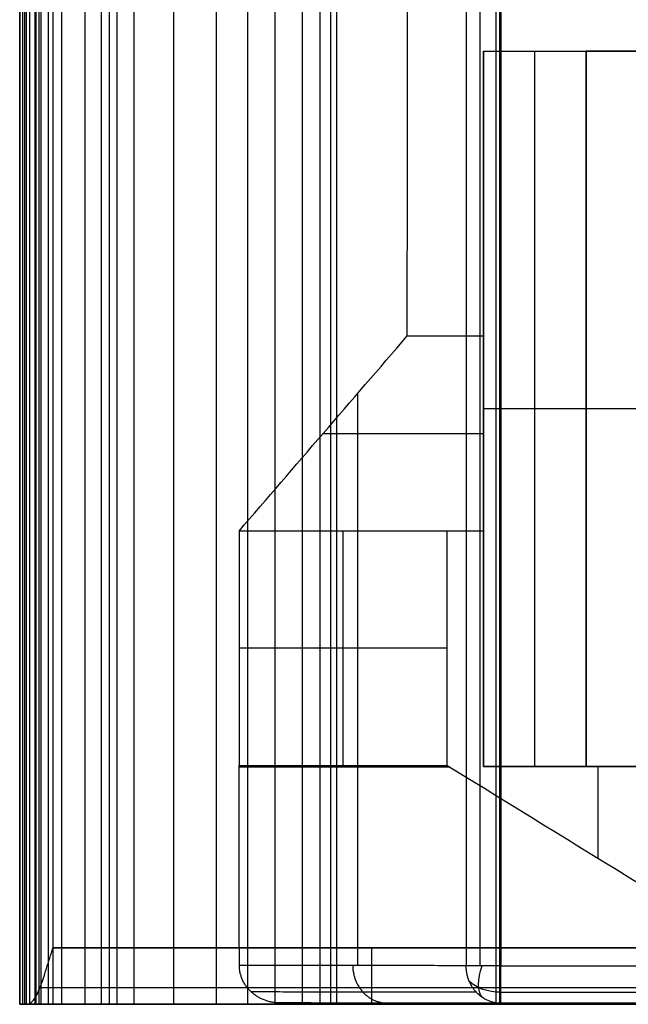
# Model space of a CAD drawing. Header units: millimetres. Extents: x -2518 to 1282, y -1102 to -49.
# Tile 1 of 154: x -2518 to -2356, y -1099 to -837. Entities that reach past the tile are written whole.
import ezdxf

# ---------------------------------------------------------------- set-up
doc = ezdxf.new("R2010")
doc.units = ezdxf.units.MM
doc.layers.add('patt2$Calque 20', color=7, linetype='Continuous', true_color=0xf24ad7)
doc.layers.add('patt2$SOLIDEE', color=7, linetype='Continuous', true_color=0x3100ff)

msp = doc.modelspace()

# ---------------------------------------------------------------- linework, layer by layer
at = {"layer": 'patt2$Calque 20'}
for p, q in [((-2399.51, -178, -201.83), (-2399.51, -1089.12, -201.83)), ((-2390.24, -178, -195.59), (-2390.24, -1089.12, -195.59)), ((-2394.85, -1036.06, -240.39), (-2394.85, -845.39, -240.39)), ((-2381.21, -1036.06, -240.39), (-2381.21, -845.39, -240.39)), ((-2367.57, -1036.06, -240.29), (-2367.57, -845.39, -240.29)), ((-2367.57, -845.39, -240.29), (-2367.57, -845.39, -240.39)), ((-2367.57, -845.39, -240.29), (-2230.28, -845.39, -240.29)), ((-2230.34, -845.39, -240.34), (-2367.57, -845.39, -240.34)), ((-2367.57, -845.39, -240.34), (-2367.57, -1036.06, -240.34)), ((-2415.19, -921.26, -240.46), (-2394.85, -921.26, -240.46)), ((-2428.5, -936.7, -273.24), (-2428.5, -1089.09, -273.24)), ((-2394.85, -940.72, -281.78), (-2394.85, -940.72, -240.39)), ((-2367.57, -940.72, -240.39), (-2394.85, -940.72, -240.39)), ((-2230.28, -940.72, -240.29), (-2367.57, -940.72, -240.29)), ((-2367.57, -940.72, -240.39), (-2367.57, -940.72, -240.29)), ((-2394.85, -947.25, -295.63), (-2394.85, -1036.06, -295.63)), ((-2394.85, -947.33, -295.81), (-2437.66, -947.33, -295.81)), ((-2432.3, -1035.73, -350.9), (-2432.3, -973.28, -350.9)), ((-2404.57, -1004.5, -350.9), (-2460.02, -1004.5, -350.9)), ((-2403.76, -1036.23, -350.89), (-2460.02, -1036.23, -350.89)), ((-2394.85, -1036.06, -240.39), (-2394.85, -1036.06, -350.87)), ((-2367.57, -1036.06, -240.39), (-2394.85, -1036.06, -240.39)), ((-2394.85, -1036.06, -295.63), (-2259.82, -1036.06, -295.63)), ((-2367.57, -1036.06, -240.29), (-2367.57, -1036.06, -240.39)), ((-2230.28, -1036.06, -240.29), (-2367.57, -1036.06, -240.29)), ((-2367.57, -1036.06, -240.34), (-2230.34, -1036.06, -240.34)), ((-2364.39, -1036.06, -350.79), (-2364.39, -1060.47, -350.79)), ((-2390.24, -1089.12, -195.59), (-1479.07, -1089.12, -195.59)), ((-2449.12, -1099.05, -350.64), (-2301.73, -1099.05, -350.64)), ((-2252.54, -1099.09, -272.92), (-2417.58, -1099.09, -272.92)), ((-2390.24, -1099.12, -205.59), (-1479.07, -1099.12, -205.59))]:
    msp.add_line(p, q, dxfattribs=at)
at = {"layer": 'patt2$Calque 20', "extrusion": (-0.803791, 0.367313, -0.467976)}
msp.add_arc((1984.06, 623.85, 1617.42), 10, 13.3182, 77.9311, dxfattribs=at)
at = {"layer": 'patt2$Calque 20', "extrusion": (-1, 0, 0)}
msp.add_arc((1089.12, -205.59, 2390.24), 10, 359.972, 90, dxfattribs=at)
at = {"layer": 'patt2$Calque 20', "extrusion": (0, -0.786631, -0.617424)}
msp.add_arc((-2390.24, 510.73, 984.87), 9.93, 90, 147.8861, dxfattribs=at)
at = {"layer": 'patt2$Calque 20'}
for points, degree in [([(-2395.83, -178, -197.29), (-2395.83, -633.56, -197.29), (-2395.83, -1089.12, -197.29)], 2), ([(-2415.19, -921.26, -240.46), (-2415.12, -727.01, -240.27), (-2415.04, -532.77, -240.08), (-2414.96, -338.52, -239.89)], 3), ([(-2394.85, -845.39, -240.39), (-2394.85, -883.32, -240.42), (-2394.85, -921.26, -240.46)], 2), ([(-2394.85, -845.39, -240.39), (-2381.21, -845.39, -240.39), (-2367.57, -845.39, -240.39)], 2), ([(-2367.57, -845.39, -240.39), (-2298.98, -845.39, -240.39), (-2230.39, -845.39, -240.39)], 2), ([(-2367.57, -1036.06, -240.39), (-2367.57, -940.72, -240.39), (-2367.57, -845.39, -240.39)], 2), ([(-2460.02, -973.28, -350.9), (-2445.08, -955.94, -314.08), (-2430.14, -938.6, -277.27), (-2415.19, -921.26, -240.46)], 3), ([(-2394.85, -921.26, -240.46), (-2394.85, -947.27, -295.67), (-2394.85, -973.27, -350.87)], 2), ([(-2404.57, -973.28, -350.9), (-2432.3, -973.28, -350.9), (-2460.02, -973.28, -350.9)], 2), ([(-2460.02, -973.28, -350.9), (-2460.02, -1004.5, -350.9), (-2460.02, -1035.73, -350.9)], 2), ([(-2394.85, -973.27, -350.87), (-2398.09, -973.28, -350.88), (-2401.33, -973.28, -350.89), (-2404.57, -973.28, -350.9)], 3), ([(-2404.57, -1035.73, -350.9), (-2404.57, -1004.5, -350.9), (-2404.57, -973.28, -350.9)], 2), ([(-2394.85, -973.27, -350.87), (-2394.85, -1004.66, -350.87), (-2394.85, -1036.06, -350.87)], 2), ([(-2460.02, -1035.73, -350.9), (-2432.3, -1035.73, -350.9), (-2404.57, -1035.73, -350.9)], 2), ([(-2459.94, -1089.05, -350.68), (-2459.97, -1071.27, -350.75), (-2460, -1053.5, -350.82), (-2460.02, -1035.73, -350.9)], 3), ([(-2404.57, -1035.73, -350.9), (-2370.29, -1056.83, -350.81), (-2336.01, -1077.94, -350.72), (-2301.73, -1099.05, -350.64)], 3), ([(-2394.85, -1036.06, -350.87), (-2381.21, -1036.06, -350.84), (-2367.57, -1036.06, -350.8)], 2), ([(-2230.39, -1036.06, -240.39), (-2298.98, -1036.06, -240.39), (-2367.57, -1036.06, -240.39)], 2), ([(-2367.57, -1036.06, -350.8), (-2318.14, -1036.06, -350.68), (-2268.71, -1036.06, -350.55)], 2), ([(-2399.51, -1089.12, -201.83), (-2429.72, -1089.09, -276.25), (-2459.94, -1089.05, -350.68)], 2), ([(-2396.8, -1096.19, -202.93), (-2426.78, -1096.16, -276.79), (-2456.76, -1096.12, -350.65)], 2), ([(-2390.24, -1096.19, -198.52), (-1934.66, -1096.19, -198.52), (-1479.07, -1096.19, -198.52)], 2), ([(-2390.24, -1099.12, -205.59), (-2419.68, -1099.09, -278.12), (-2449.12, -1099.05, -350.64)], 2)]:
    msp.add_open_spline(points, degree=degree, dxfattribs=at)
msp.add_open_spline([(-2449.12, -1099.05, -350.64), (-2449.43, -1099.05, -350.64), (-2450.05, -1099.03, -350.64), (-2450.98, -1098.91, -350.64), (-2451.93, -1098.72, -350.64), (-2452.87, -1098.44, -350.64), (-2453.81, -1098.08, -350.64), (-2454.71, -1097.62, -350.64), (-2455.58, -1097.09, -350.65), (-2456.39, -1096.47, -350.65), (-2457.14, -1095.78, -350.65), (-2457.8, -1095.03, -350.65), (-2458.39, -1094.23, -350.66), (-2458.88, -1093.39, -350.66), (-2459.27, -1092.53, -350.66), (-2459.58, -1091.65, -350.67), (-2459.79, -1090.77, -350.67), (-2459.91, -1089.9, -350.67), (-2459.94, -1089.33, -350.68), (-2459.94, -1089.05, -350.68)], degree=3, knots=[-16.342125, -16.342125, -16.342125, -16.342125, -15.429339, -14.488295, -13.522434, -12.535858, -11.533233, -10.51965, -9.500447, -8.481007, -7.466561, -6.461997, -5.471715, -4.499528, -3.548611, -2.621507, -1.720163, -0.846003, 0, 0, 0, 0], dxfattribs=at)
for points, weights in [([(-2429.72, -1089.09, -276.25), (-2429.72, -1099.09, -276.26), (-2420.46, -1099.09, -280.02)], [1, 0.707041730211, 1]), ([(-2390.24, -1099.12, -205.59), (-2399.51, -1099.12, -201.83), (-2399.51, -1089.12, -201.83)], [1, 0.707041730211, 1]), ([(-2390.24, -1089.12, -195.59), (-2396.98, -1089.12, -195.59), (-2399.51, -1089.12, -201.83)], [1, 0.829500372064, 1])]:
    msp.add_rational_spline(points, weights, degree=2, dxfattribs=at)
at = {"layer": 'patt2$SOLIDEE'}
for points, degree in [([(-2518.47, -1099.37, 350.56), (-2518.47, -664.37, 350.56), (-2518.47, -229.37, 350.56)], 2), ([(-2518.47, -229.95, 348.64), (-2518.47, -664.66, 348.64), (-2518.47, -1099.37, 348.64)], 2), ([(-2515.73, -1099.37, 346.47), (-2515.73, -664.99, 346.47), (-2515.73, -230.61, 346.47)], 2), ([(-2514.36, -1099.37, 348.04), (-2514.36, -664.75, 348.04), (-2514.36, -230.13, 348.04)], 2), ([(-2514.04, -1099.37, 349.6), (-2514.04, -664.52, 349.6), (-2514.04, -229.66, 349.6)], 2), ([(-2512.73, -1099.37, 349.19), (-2512.73, -664.58, 349.19), (-2512.73, -229.79, 349.19)], 2), ([(-2509.6, -229.37, 350.56), (-2509.6, -656.87, 350.56), (-2509.6, -1084.37, 350.56)], 2), ([(-2517.63, -1099.37, 340.58), (-2517.63, -665.88, 340.58), (-2517.63, -232.39, 340.58)], 2), ([(-2517.1, -1099.37, 343.73), (-2517.1, -665.4, 343.73), (-2517.1, -231.43, 343.73)], 2), ([(-2516.64, -1099.37, 335.84), (-2516.64, -666.59, 335.84), (-2516.64, -233.82, 335.84)], 2), ([(-2513.31, -1099.37, 325.82), (-2513.31, -668.11, 325.82), (-2513.31, -236.85, 325.82)], 2), ([(-2510.8, -1099.37, 318.45), (-2510.8, -669.22, 318.45), (-2510.8, -239.07, 318.45)], 2), ([(-2507.21, -1099.37, 307.91), (-2507.21, -670.81, 307.91), (-2507.21, -242.26, 307.91)], 2), ([(-2501.07, -1099.37, 289.88), (-2501.07, -673.54, 289.88), (-2501.07, -247.71, 289.88)], 2), ([(-2496.71, -1099.37, 277.06), (-2496.71, -675.47, 277.06), (-2496.71, -251.58, 277.06)], 2), ([(-2494.53, -1099.37, 270.95), (-2494.53, -676.4, 270.95), (-2494.53, -253.43, 270.95)], 2), ([(-2492.47, -1099.37, 267.12), (-2492.47, -676.98, 267.12), (-2492.47, -254.58, 267.12)], 2), ([(-2487.98, -1099.37, 263.64), (-2487.98, -677.5, 263.64), (-2487.98, -255.63, 263.64)], 2), ([(-2477.39, -1099.37, 257.97), (-2477.39, -678.36, 257.97), (-2477.39, -257.35, 257.97)], 2), ([(-2466.03, -1099.37, 251.96), (-2466.03, -679.27, 251.96), (-2466.03, -259.16, 251.96)], 2), ([(-2457.65, -1099.37, 246.83), (-2457.65, -680.04, 246.83), (-2457.65, -260.71, 246.83)], 2), ([(-2450.41, -1099.37, 240.65), (-2450.41, -680.98, 240.65), (-2450.41, -262.58, 240.65)], 2), ([(-2443.14, -1099.37, 231.93), (-2443.14, -682.29, 231.93), (-2443.14, -265.21, 231.93)], 2), ([(-2438.4, -1099.37, 223.79), (-2438.4, -683.52, 223.79), (-2438.4, -267.67, 223.79)], 2), ([(-2435.57, -1099.37, 216.39), (-2435.57, -684.64, 216.39), (-2435.57, -269.91, 216.39)], 2), ([(-2433.97, -1099.37, 209.21), (-2433.97, -685.72, 209.21), (-2433.97, -272.08, 209.21)], 2), ([(-2391.54, -1099.41, -195.64), (-2391.54, -736.2, -195.64), (-2391.54, -373, -195.64)], 2), ([(-2390.55, -1099.37, -195.64), (-2390.55, -736.16, -195.64), (-2390.55, -372.96, -195.64)], 2), ([(-2509.6, -1084.37, 350.56), (-2456.57, -1084.37, 350.56), (-2403.54, -1084.37, 350.56), (-2350.51, -1084.37, 350.56)], 3), ([(-2350.51, -1084.37, 350.56), (-2403.54, -1084.37, 350.56), (-2456.57, -1084.37, 350.56), (-2509.6, -1084.37, 350.56)], 3), ([(-2509.6, -1084.37, 350.56), (-2509.6, -1091.87, 350.56), (-2509.6, -1099.37, 350.56)], 2), ([(-2341.63, -1094.98, 346.17), (-2398.78, -1094.98, 346.17), (-2455.93, -1094.98, 346.17), (-2513.08, -1094.98, 346.17)], 3), ([(-2518.47, -1099.37, 350.56), (-2518.47, -1099.37, 349.6), (-2518.47, -1099.37, 348.64)], 2), ([(-2518.47, -1099.37, 348.64), (-2514.04, -1099.37, 349.6), (-2509.6, -1099.37, 350.56)], 2), ([(-2509.6, -1099.37, 350.56), (-2514.04, -1099.37, 350.56), (-2518.47, -1099.37, 350.56)], 2), ([(-2332.75, -1099.37, 335.56), (-2394.01, -1099.37, 335.56), (-2455.28, -1099.37, 335.56), (-2516.55, -1099.37, 335.56)], 3), ([(-2341.1, -1099.37, 335.56), (-2399.59, -1099.37, 335.56), (-2458.07, -1099.37, 335.56), (-2516.55, -1099.37, 335.56)], 3), ([(-2262.51, -1099.37, 75.44), (-2341.03, -1099.37, 75.44), (-2419.55, -1099.37, 75.44)], 2), ([(-2391.54, -1099.41, -195.64), (-2292.62, -1099.41, -195.64), (-2193.69, -1099.41, -195.64)], 2), ([(-2390.55, -1099.37, -195.64), (-2292.12, -1099.37, -195.64), (-2193.69, -1099.37, -195.64)], 2)]:
    msp.add_open_spline(points, degree=degree, dxfattribs=at)
for points, knots in [([(-2516.55, -1099.37, 335.56), (-2516.26, -1099.37, 336.45), (-2515.97, -1099.29, 337.36), (-2515.39, -1098.95, 339.22), (-2515.1, -1098.68, 340.16), (-2514.52, -1097.95, 342.01), (-2514.23, -1097.49, 342.91), (-2513.65, -1096.37, 344.63), (-2513.37, -1095.71, 345.44), (-2512.79, -1094.25, 346.9), (-2512.5, -1093.44, 347.56), (-2511.92, -1091.72, 348.68), (-2511.63, -1090.82, 349.14), (-2511.05, -1088.97, 349.88), (-2510.76, -1088.03, 350.14), (-2510.18, -1086.17, 350.49), (-2509.89, -1085.26, 350.56), (-2509.6, -1084.37, 350.56)], [0, 0, 0, 0, 0.87722, 0.87722, 1.754439, 1.754439, 2.631659, 2.631659, 3.508878, 3.508878, 4.386098, 4.386098, 5.263317, 5.263317, 6.140537, 6.140537, 7.017757, 7.017757, 7.017757, 7.017757]), ([(-2509.6, -1099.37, 350.56), (-2511.24, -1099.37, 349.95), (-2512.89, -1099.37, 349.18), (-2514.4, -1099.37, 348.09), (-2515.67, -1099.37, 346.74), (-2517.28, -1099.37, 343.77), (-2517.81, -1099.37, 340.56), (-2517.45, -1099.37, 338.47), (-2516.58, -1099.37, 335.66), (-2516.55, -1099.37, 335.56)], [-589.066204, -589.066204, -589.066204, -589.066204, -563.454629, -537.843055, -512.231481, -486.619907, -461.008333, -435.396759, -434.514008, -434.514008, -434.514008, -434.514008]), ([(-2516.55, -1099.37, 335.56), (-2515.72, -1099.37, 332.89), (-2512.87, -1099.37, 324.54), (-2511, -1099.37, 319.02), (-2507.93, -1099.37, 310.02), (-2500.55, -1099.37, 288.36), (-2496.29, -1099.37, 275.82), (-2494.55, -1099.37, 270.73), (-2492.7, -1099.37, 266.93), (-2489.45, -1099.37, 264.24), (-2477.39, -1099.37, 257.97), (-2465.33, -1099.37, 251.7), (-2457.49, -1099.37, 246.99), (-2450.62, -1099.37, 241.32), (-2442.52, -1099.37, 231.63), (-2438.14, -1099.37, 223.73), (-2435.34, -1099.37, 216.16), (-2433.92, -1099.37, 210), (-2433.17, -1099.37, 202.78), (-2390.55, -1099.37, -195.64)], [-434.514008, -434.514008, -434.514008, -434.514008, -409.785185, -384.173611, -358.562037, -332.950463, -307.338889, -281.727315, -256.115741, -230.504167, -204.892593, -179.281018, -153.669444, -128.05787, -102.446296, -76.834722, -51.223148, -25.611574, -0.080901, -0.080901, -0.080901, -0.080901])]:
    msp.add_open_spline(points, degree=3, knots=knots, dxfattribs=at)
msp.add_rational_spline([(-2424.65, -1099.37, 335.56), (-2424.65, -1099.37, 350.56), (-2424.65, -1084.37, 350.56)], [1, 0.707106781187, 1], degree=2, dxfattribs=at)

doc.saveas('drawing.dxf')
